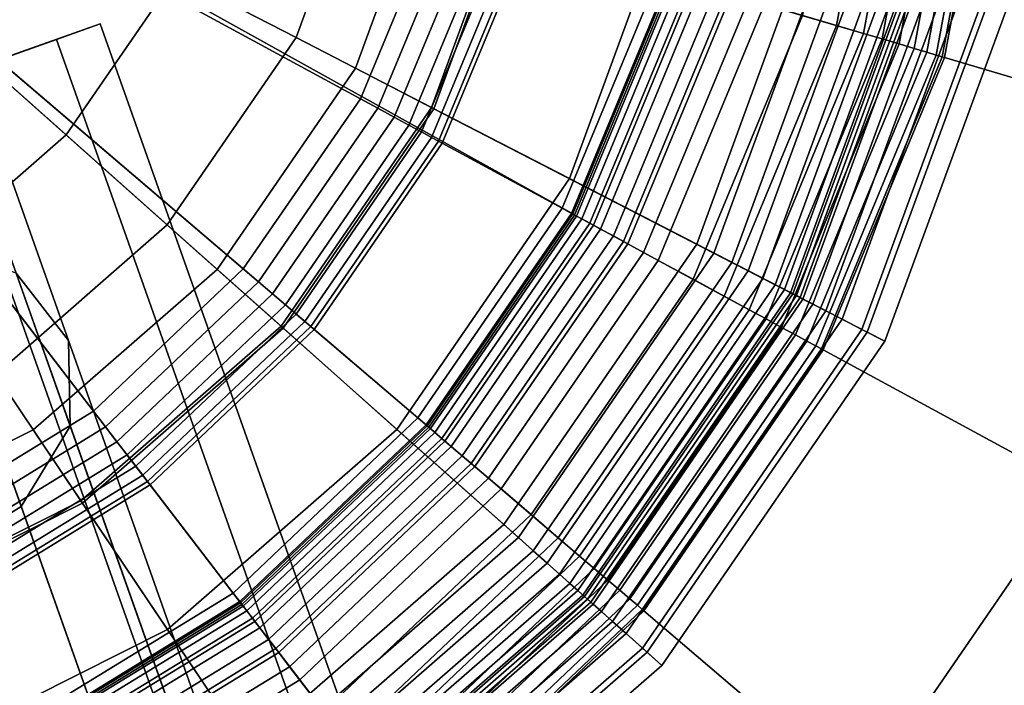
# Model space of a CAD drawing. Extents: x -43.1 to 43.1, y -41.3 to 41.3.
# Tile 233 of 256: x -13.805 to -13.04, y 39.076 to 39.593. Entities that reach past the tile are written whole.
import ezdxf

# ---------------------------------------------------------------- set-up
doc = ezdxf.new("R2010")
doc.units = 0
for name, color, linetype in [('CABLE.1', 18, 'CONTINUOUS'), ('LAMP', 7, 'CONTINUOUS'), ('LAMP_SUPPORT', 18, 'CONTINUOUS'), ('METAL_BASE', 254, 'CONTINUOUS')]:
    doc.layers.add(name, color=color, linetype=linetype)

msp = doc.modelspace()

# ---------------------------------------------------------------- linework, layer by layer
at = {"layer": 'CABLE.1'}
for points in [[(-13.8082, 39.3961, 24.5195), (-13.7675, 39.3436, 24.5657), (-13.8986, 39.7137, 25.2723), (-13.9429, 39.7766, 25.2456)], [(-13.7675, 39.3436, 24.5657), (-13.7661, 39.2771, 24.6119), (-13.8935, 39.637, 25.2989), (-13.8986, 39.7137, 25.2723)], [(-13.7661, 39.2771, 24.6119), (-13.8042, 39.2145, 24.6457), (-13.929, 39.567, 25.3184), (-13.8935, 39.637, 25.2989)], [(-13.8042, 39.2145, 24.6457), (-13.8718, 39.1726, 24.6581), (-13.9956, 39.5223, 25.3255), (-13.929, 39.567, 25.3184)], [(-13.7519, 38.8342, 23.8246), (-13.6741, 38.8472, 23.8404), (-13.8772, 39.4207, 24.4857), (-13.9561, 39.4108, 24.4733)], [(-13.6741, 38.8472, 23.8404), (-13.608, 38.8307, 23.8834), (-13.8082, 39.3961, 24.5195), (-13.8772, 39.4207, 24.4857)], [(-13.8205, 38.7953, 23.8404), (-13.7519, 38.8342, 23.8246), (-13.9561, 39.4108, 24.4733), (-14.0236, 39.3689, 24.4857)], [(-13.608, 38.8307, 23.8834), (-13.5713, 38.7893, 23.9422), (-13.7675, 39.3436, 24.5657), (-13.8082, 39.3961, 24.5195)], [(-13.5713, 38.7893, 23.9422), (-13.5738, 38.734, 24.001), (-13.7661, 39.2771, 24.6119), (-13.7675, 39.3436, 24.5657)], [(-13.5738, 38.734, 24.001), (-13.6148, 38.6797, 24.044), (-13.8042, 39.2145, 24.6457), (-13.7661, 39.2771, 24.6119)], [(-13.6148, 38.6797, 24.044), (-13.6834, 38.6408, 24.0598), (-13.8718, 39.1726, 24.6581), (-13.8042, 39.2145, 24.6457)], [(-13.7612, 38.6278, 24.044), (-13.8273, 38.6443, 24.001), (-14.0196, 39.1873, 24.6119), (-13.9506, 39.1627, 24.6457)], [(-13.6834, 38.6408, 24.0598), (-13.7612, 38.6278, 24.044), (-13.9506, 39.1627, 24.6457), (-13.8718, 39.1726, 24.6581)]]:
    msp.add_3dface(points, dxfattribs=at)
at = {"layer": 'LAMP'}
for points in [[(-13.8826, 39.4046, 35.0862), (-14.017, 39.337, 35.0862), (-14.2174, 39.9027, 35.0862), (-13.7692, 39.5035, 35.0862)], [(-13.7949, 39.2741, 31.956), (-13.6518, 39.3989, 31.956), (-14.2174, 39.9027, 31.956), (-13.9645, 39.1888, 31.956)], [(-13.684, 39.6275, 35.0862), (-13.7692, 39.5035, 35.0862), (-14.2174, 39.9027, 35.0862), (-13.6323, 39.7687, 35.0862)], [(-13.5443, 39.5553, 31.956), (-13.4791, 39.7336, 31.956), (-14.2174, 39.9027, 31.956), (-13.6518, 39.3989, 31.956)], [(-13.5299, 39.7453, 35.0649), (-13.5906, 39.5793, 35.0649), (-13.684, 39.6275, 35.0862), (-13.6323, 39.7687, 35.0862)], [(-13.4143, 39.7188, 35.0066), (-13.4853, 39.5249, 35.0066), (-13.5906, 39.5793, 35.0649), (-13.5299, 39.7453, 35.0649)], [(-13.4791, 39.7336, 31.956), (-13.5443, 39.5553, 31.956), (-13.4834, 39.5239, 32.4555), (-13.4122, 39.7183, 32.4555)], [(-13.2968, 39.6919, 34.9196), (-13.3781, 39.4696, 34.9196), (-13.4853, 39.5249, 35.0066), (-13.4143, 39.7188, 35.0066)], [(-13.4122, 39.7183, 32.4555), (-13.4834, 39.5239, 32.4555), (-13.2658, 39.4116, 32.4478), (-13.1735, 39.6637, 32.4478)], [(-13.1883, 39.6671, 34.8124), (-13.2792, 39.4185, 34.8124), (-13.3781, 39.4696, 34.9196), (-13.2968, 39.6919, 34.9196)], [(-13.1, 39.6468, 34.6933), (-13.1987, 39.377, 34.6933), (-13.2792, 39.4185, 34.8124), (-13.1883, 39.6671, 34.8124)], [(-13.1735, 39.6637, 32.4478), (-13.2658, 39.4116, 32.4478), (-13.2519, 39.4044, 32.4491), (-13.1583, 39.6602, 32.4491)], [(-13.1583, 39.6602, 32.4491), (-13.2519, 39.4044, 32.4491), (-13.2391, 39.3978, 32.4537), (-13.1442, 39.657, 32.4537)], [(-13.1442, 39.657, 32.4537), (-13.2391, 39.3978, 32.4537), (-13.2277, 39.3919, 32.4612), (-13.1318, 39.6541, 32.4612)], [(-13.1318, 39.6541, 32.4612), (-13.2277, 39.3919, 32.4612), (-13.2182, 39.387, 32.4712), (-13.1213, 39.6517, 32.4712)], [(-13.1213, 39.6517, 32.4712), (-13.2182, 39.387, 32.4712), (-13.2109, 39.3833, 32.4834), (-13.1133, 39.6499, 32.4834)], [(-13.1133, 39.6499, 32.4834), (-13.2109, 39.3833, 32.4834), (-13.2062, 39.3808, 32.4972), (-13.1081, 39.6487, 32.4972)], [(-13.1081, 39.6487, 32.4972), (-13.2062, 39.3808, 32.4972), (-13.2044, 39.3799, 32.5123), (-13.1062, 39.6483, 32.5123)], [(-13.1062, 39.6483, 32.5123), (-13.2044, 39.3799, 32.5123), (-13.2017, 39.3785, 32.7463), (-13.1033, 39.6476, 32.7463)], [(-13.1033, 39.6476, 32.7463), (-13.2017, 39.3785, 32.7463), (-13.1966, 39.3759, 33.0163), (-13.0976, 39.6463, 33.0163)], [(-13.0428, 39.6337, 34.5706), (-13.1466, 39.3501, 34.5706), (-13.1987, 39.377, 34.6933), (-13.1, 39.6468, 34.6933)], [(-13.0976, 39.6463, 33.0163), (-13.1966, 39.3759, 33.0163), (-13.1889, 39.3719, 33.3092), (-13.0892, 39.6444, 33.3092)], [(-13.0892, 39.6444, 33.3092), (-13.1889, 39.3719, 33.3092), (-13.1788, 39.3667, 33.6123), (-13.0781, 39.6418, 33.6123)], [(-13.0781, 39.6418, 33.6123), (-13.1788, 39.3667, 33.6123), (-13.1661, 39.3601, 33.9125), (-13.0642, 39.6386, 33.9125)], [(-13.0642, 39.6386, 33.9125), (-13.1661, 39.3601, 33.9125), (-13.1509, 39.3523, 34.1969), (-13.0475, 39.6348, 34.1969)], [(-13.0475, 39.6348, 34.1969), (-13.1509, 39.3523, 34.1969), (-13.1331, 39.3431, 34.4527), (-13.0279, 39.6303, 34.4527)], [(-13.0279, 39.6303, 34.4527), (-13.1331, 39.3431, 34.4527), (-13.1466, 39.3501, 34.5706), (-13.0428, 39.6337, 34.5706)], [(-13.5906, 39.5793, 35.0649), (-13.6908, 39.4335, 35.0649), (-13.7692, 39.5035, 35.0862), (-13.684, 39.6275, 35.0862)], [(-13.4853, 39.5249, 35.0066), (-13.6023, 39.3547, 35.0066), (-13.6908, 39.4335, 35.0649), (-13.5906, 39.5793, 35.0649)], [(-13.5443, 39.5553, 31.956), (-13.6518, 39.3989, 31.956), (-13.6007, 39.3533, 32.4555), (-13.4834, 39.5239, 32.4555)], [(-13.3781, 39.4696, 34.9196), (-13.5122, 39.2745, 34.9196), (-13.6023, 39.3547, 35.0066), (-13.4853, 39.5249, 35.0066)], [(-13.4834, 39.5239, 32.4555), (-13.6007, 39.3533, 32.4555), (-13.4178, 39.1904, 32.4478), (-13.2658, 39.4116, 32.4478)], [(-13.6908, 39.4335, 35.0649), (-13.824, 39.3173, 35.0649), (-13.8826, 39.4046, 35.0862), (-13.7692, 39.5035, 35.0862)], [(-13.2792, 39.4185, 34.8124), (-13.4291, 39.2005, 34.8124), (-13.5122, 39.2745, 34.9196), (-13.3781, 39.4696, 34.9196)], [(-13.6023, 39.3547, 35.0066), (-13.7579, 39.219, 35.0066), (-13.824, 39.3173, 35.0649), (-13.6908, 39.4335, 35.0649)], [(-13.1987, 39.377, 34.6933), (-13.3615, 39.1402, 34.6933), (-13.4291, 39.2005, 34.8124), (-13.2792, 39.4185, 34.8124)], [(-13.2658, 39.4116, 32.4478), (-13.4178, 39.1904, 32.4478), (-13.4062, 39.18, 32.4491), (-13.2519, 39.4044, 32.4491)], [(-13.2519, 39.4044, 32.4491), (-13.4062, 39.18, 32.4491), (-13.3954, 39.1704, 32.4537), (-13.2391, 39.3978, 32.4537)], [(-13.6518, 39.3989, 31.956), (-13.7949, 39.2741, 31.956), (-13.7567, 39.2172, 32.4555), (-13.6007, 39.3533, 32.4555)], [(-13.2391, 39.3978, 32.4537), (-13.3954, 39.1704, 32.4537), (-13.3858, 39.1619, 32.4612), (-13.2277, 39.3919, 32.4612)], [(-13.2277, 39.3919, 32.4612), (-13.3858, 39.1619, 32.4612), (-13.3778, 39.1547, 32.4712), (-13.2182, 39.387, 32.4712)], [(-13.2182, 39.387, 32.4712), (-13.3778, 39.1547, 32.4712), (-13.3717, 39.1493, 32.4834), (-13.2109, 39.3833, 32.4834)], [(-13.2109, 39.3833, 32.4834), (-13.3717, 39.1493, 32.4834), (-13.3677, 39.1457, 32.4972), (-13.2062, 39.3808, 32.4972)], [(-13.2062, 39.3808, 32.4972), (-13.3677, 39.1457, 32.4972), (-13.3663, 39.1445, 32.5123), (-13.2044, 39.3799, 32.5123)], [(-13.2044, 39.3799, 32.5123), (-13.3663, 39.1445, 32.5123), (-13.364, 39.1424, 32.7463), (-13.2017, 39.3785, 32.7463)], [(-13.2017, 39.3785, 32.7463), (-13.364, 39.1424, 32.7463), (-13.3596, 39.1385, 33.0163), (-13.1966, 39.3759, 33.0163)], [(-13.1466, 39.3501, 34.5706), (-13.3177, 39.1012, 34.5706), (-13.3615, 39.1402, 34.6933), (-13.1987, 39.377, 34.6933)], [(-13.1966, 39.3759, 33.0163), (-13.3596, 39.1385, 33.0163), (-13.3532, 39.1328, 33.3092), (-13.1889, 39.3719, 33.3092)], [(-13.1889, 39.3719, 33.3092), (-13.3532, 39.1328, 33.3092), (-13.3447, 39.1252, 33.6123), (-13.1788, 39.3667, 33.6123)], [(-13.1788, 39.3667, 33.6123), (-13.3447, 39.1252, 33.6123), (-13.3341, 39.1157, 33.9125), (-13.1661, 39.3601, 33.9125)], [(-13.1661, 39.3601, 33.9125), (-13.3341, 39.1157, 33.9125), (-13.3213, 39.1043, 34.1969), (-13.1509, 39.3523, 34.1969)], [(-13.5122, 39.2745, 34.9196), (-13.6906, 39.1189, 34.9196), (-13.7579, 39.219, 35.0066), (-13.6023, 39.3547, 35.0066)], [(-13.6007, 39.3533, 32.4555), (-13.7567, 39.2172, 32.4555), (-13.6201, 39.0139, 32.4478), (-13.4178, 39.1904, 32.4478)], [(-13.1509, 39.3523, 34.1969), (-13.3213, 39.1043, 34.1969), (-13.3063, 39.091, 34.4527), (-13.1331, 39.3431, 34.4527)], [(-13.1331, 39.3431, 34.4527), (-13.3063, 39.091, 34.4527), (-13.3177, 39.1012, 34.5706), (-13.1466, 39.3501, 34.5706)], [(-13.7579, 39.219, 35.0066), (-13.9424, 39.1262, 35.0066), (-13.9819, 39.2379, 35.0649), (-13.824, 39.3173, 35.0649)], [(-13.7949, 39.2741, 31.956), (-13.9645, 39.1888, 31.956), (-13.9416, 39.1241, 32.4555), (-13.7567, 39.2172, 32.4555)], [(-13.4291, 39.2005, 34.8124), (-13.6285, 39.0265, 34.8124), (-13.6906, 39.1189, 34.9196), (-13.5122, 39.2745, 34.9196)], [(-13.6906, 39.1189, 34.9196), (-13.9021, 39.0125, 34.9196), (-13.9424, 39.1262, 35.0066), (-13.7579, 39.219, 35.0066)], [(-13.7567, 39.2172, 32.4555), (-13.9416, 39.1241, 32.4555), (-13.8599, 38.8933, 32.4478), (-13.6201, 39.0139, 32.4478)], [(-13.3615, 39.1402, 34.6933), (-13.578, 38.9513, 34.6933), (-13.6285, 39.0265, 34.8124), (-13.4291, 39.2005, 34.8124)], [(-13.4178, 39.1904, 32.4478), (-13.6201, 39.0139, 32.4478), (-13.6114, 39.0009, 32.4491), (-13.4062, 39.18, 32.4491)], [(-13.4062, 39.18, 32.4491), (-13.6114, 39.0009, 32.4491), (-13.6033, 38.989, 32.4537), (-13.3954, 39.1704, 32.4537)], [(-13.3954, 39.1704, 32.4537), (-13.6033, 38.989, 32.4537), (-13.5962, 38.9784, 32.4612), (-13.3858, 39.1619, 32.4612)], [(-13.3858, 39.1619, 32.4612), (-13.5962, 38.9784, 32.4612), (-13.5902, 38.9695, 32.4712), (-13.3778, 39.1547, 32.4712)], [(-13.3778, 39.1547, 32.4712), (-13.5902, 38.9695, 32.4712), (-13.5856, 38.9626, 32.4834), (-13.3717, 39.1493, 32.4834)], [(-13.3717, 39.1493, 32.4834), (-13.5856, 38.9626, 32.4834), (-13.5827, 38.9582, 32.4972), (-13.3677, 39.1457, 32.4972)], [(-13.3677, 39.1457, 32.4972), (-13.5827, 38.9582, 32.4972), (-13.5816, 38.9566, 32.5123), (-13.3663, 39.1445, 32.5123)], [(-13.3663, 39.1445, 32.5123), (-13.5816, 38.9566, 32.5123), (-13.5799, 38.9541, 32.7463), (-13.364, 39.1424, 32.7463)], [(-13.364, 39.1424, 32.7463), (-13.5799, 38.9541, 32.7463), (-13.5766, 38.9492, 33.0163), (-13.3596, 39.1385, 33.0163)], [(-13.3177, 39.1012, 34.5706), (-13.5453, 38.9026, 34.5706), (-13.578, 38.9513, 34.6933), (-13.3615, 39.1402, 34.6933)], [(-13.3596, 39.1385, 33.0163), (-13.5766, 38.9492, 33.0163), (-13.5718, 38.9421, 33.3092), (-13.3532, 39.1328, 33.3092)], [(-13.3532, 39.1328, 33.3092), (-13.5718, 38.9421, 33.3092), (-13.5655, 38.9326, 33.6123), (-13.3447, 39.1252, 33.6123)], [(-13.3447, 39.1252, 33.6123), (-13.5655, 38.9326, 33.6123), (-13.5575, 38.9208, 33.9125), (-13.3341, 39.1157, 33.9125)], [(-13.6285, 39.0265, 34.8124), (-13.865, 38.9076, 34.8124), (-13.9021, 39.0125, 34.9196), (-13.6906, 39.1189, 34.9196)], [(-13.3341, 39.1157, 33.9125), (-13.5575, 38.9208, 33.9125), (-13.548, 38.9066, 34.1969), (-13.3213, 39.1043, 34.1969)], [(-13.3213, 39.1043, 34.1969), (-13.548, 38.9066, 34.1969), (-13.5368, 38.8899, 34.4527), (-13.3063, 39.091, 34.4527)], [(-13.3063, 39.091, 34.4527), (-13.5368, 38.8899, 34.4527), (-13.5453, 38.9026, 34.5706), (-13.3177, 39.1012, 34.5706)]]:
    msp.add_3dface(points, dxfattribs=at)
at = {"layer": 'LAMP_SUPPORT'}
for points in [[(-14.1976, 39.8827, 31.3898), (-14.1919, 39.8963, 31.3898), (-13.3755, 39.442, 31.3898), (-13.4887, 39.2773, 31.3898)], [(-14.1919, 39.8963, 31.3898), (-13.2626, 39.8232, 31.3898), (-13.299, 39.6267, 31.3898), (-13.3755, 39.442, 31.3898)], [(-14.2012, 39.8793, 31.3898), (-14.1976, 39.8827, 31.3898), (-13.4887, 39.2773, 31.3898), (-13.6337, 39.1397, 31.3898)], [(-14.2012, 39.8793, 31.3898), (-13.6337, 39.1397, 31.3898), (-13.8041, 39.0352, 31.3898), (-13.9926, 38.9685, 31.3898)], [(-13.239, 39.6089, 32.3543), (-13.2002, 39.8183, 32.3543), (-13.1072, 39.811, 32.3543), (-13.1496, 39.5824, 32.3543)], [(-13.1706, 39.5886, 28.7574), (-13.1291, 39.8127, 28.7574), (-13.1565, 39.8148, 28.7526), (-13.197, 39.5964, 28.7526)], [(-13.1496, 39.5824, 28.7591), (-13.1072, 39.811, 28.7591), (-13.1291, 39.8127, 28.7574), (-13.1706, 39.5886, 28.7574)], [(-13.1351, 39.5781, 28.7608), (-13.0922, 39.8098, 28.7608), (-13.1072, 39.811, 28.7591), (-13.1496, 39.5824, 28.7591)], [(-13.1496, 39.5824, 32.3543), (-13.1072, 39.811, 32.3543), (-13.0922, 39.8098, 32.3525), (-13.1351, 39.5781, 32.3525)], [(-13.1219, 39.5742, 28.7657), (-13.0784, 39.8087, 28.7657), (-13.0922, 39.8098, 28.7608), (-13.1351, 39.5781, 28.7608)], [(-13.1351, 39.5781, 32.3525), (-13.0922, 39.8098, 32.3525), (-13.0784, 39.8087, 32.3476), (-13.1219, 39.5742, 32.3476)], [(-13.1102, 39.5707, 28.7735), (-13.0663, 39.8077, 28.7735), (-13.0784, 39.8087, 28.7657), (-13.1219, 39.5742, 28.7657)], [(-13.1219, 39.5742, 32.3476), (-13.0784, 39.8087, 32.3476), (-13.0663, 39.8077, 32.3398), (-13.1102, 39.5707, 32.3398)], [(-13.1004, 39.5678, 28.7837), (-13.0561, 39.8069, 28.7837), (-13.0663, 39.8077, 28.7735), (-13.1102, 39.5707, 28.7735)], [(-13.1102, 39.5707, 32.3398), (-13.0663, 39.8077, 32.3398), (-13.0561, 39.8069, 32.3297), (-13.1004, 39.5678, 32.3297)], [(-13.093, 39.5656, 28.7959), (-13.0484, 39.8063, 28.7959), (-13.0561, 39.8069, 28.7837), (-13.1004, 39.5678, 28.7837)], [(-13.1004, 39.5678, 32.3297), (-13.0561, 39.8069, 32.3297), (-13.0484, 39.8063, 32.3175), (-13.093, 39.5656, 32.3175)], [(-13.0883, 39.5642, 28.8097), (-13.0435, 39.8059, 28.8097), (-13.0484, 39.8063, 28.7959), (-13.093, 39.5656, 28.7959)], [(-13.093, 39.5656, 32.3175), (-13.0484, 39.8063, 32.3175), (-13.0435, 39.8059, 32.3037), (-13.0883, 39.5642, 32.3037)], [(-13.0866, 39.5637, 28.8247), (-13.0417, 39.8058, 28.8247), (-13.0435, 39.8059, 28.8097), (-13.0883, 39.5642, 28.8097)], [(-13.0883, 39.5642, 32.3037), (-13.0435, 39.8059, 32.3037), (-13.0417, 39.8058, 32.2886), (-13.0866, 39.5637, 32.2886)], [(-13.0866, 39.5637, 32.2886), (-13.0417, 39.8058, 32.2886), (-13.0417, 39.8058, 28.8247), (-13.0866, 39.5637, 28.8247)], [(-13.5406, 39.5316, 27.6063), (-13.4792, 39.68, 27.6063), (-13.8187, 39.7806, 27.6063), (-13.8519, 39.7006, 27.6063)], [(-13.6316, 39.3993, 27.6063), (-13.5406, 39.5316, 27.6063), (-13.8519, 39.7006, 27.6063), (-13.9009, 39.6293, 27.6063)], [(-13.527, 39.5242, 27.6079), (-13.4643, 39.6756, 27.6079), (-13.4792, 39.68, 27.6063), (-13.5406, 39.5316, 27.6063)], [(-13.5143, 39.5173, 27.6127), (-13.4504, 39.6715, 27.6127), (-13.4643, 39.6756, 27.6079), (-13.527, 39.5242, 27.6079)], [(-13.5029, 39.5111, 27.6203), (-13.438, 39.6678, 27.6203), (-13.4504, 39.6715, 27.6127), (-13.5143, 39.5173, 27.6127)], [(-13.4931, 39.5058, 27.6303), (-13.4273, 39.6647, 27.6303), (-13.438, 39.6678, 27.6203), (-13.5029, 39.5111, 27.6203)], [(-13.4853, 39.5016, 27.6424), (-13.4188, 39.6621, 27.6424), (-13.4273, 39.6647, 27.6303), (-13.4931, 39.5058, 27.6303)], [(-13.4798, 39.4986, 27.6563), (-13.4128, 39.6604, 27.6563), (-13.4188, 39.6621, 27.6424), (-13.4853, 39.5016, 27.6424)], [(-13.477, 39.4971, 27.6716), (-13.4097, 39.6594, 27.6716), (-13.4128, 39.6604, 27.6563), (-13.4798, 39.4986, 27.6563)], [(-13.3838, 39.4465, 28.6937), (-13.3081, 39.6293, 28.6937), (-13.4097, 39.6594, 27.6716), (-13.477, 39.4971, 27.6716)], [(-13.7481, 39.2887, 27.6063), (-13.6316, 39.3993, 27.6063), (-13.9009, 39.6293, 27.6063), (-13.9637, 39.5697, 27.6063)], [(-13.3765, 39.4425, 28.709), (-13.3001, 39.627, 28.709), (-13.3081, 39.6293, 28.6937), (-13.3838, 39.4465, 28.6937)], [(-13.3595, 39.4333, 28.7229), (-13.2816, 39.6215, 28.7229), (-13.3001, 39.627, 28.709), (-13.3765, 39.4425, 28.709)], [(-13.3755, 39.442, 31.3898), (-13.299, 39.6267, 31.3898), (-13.2974, 39.6262, 32.2934), (-13.3741, 39.4412, 32.2934)], [(-13.3741, 39.4412, 32.2934), (-13.2974, 39.6262, 32.2934), (-13.2959, 39.6257, 32.3074), (-13.3726, 39.4404, 32.3074)], [(-13.3726, 39.4404, 32.3074), (-13.2959, 39.6257, 32.3074), (-13.2915, 39.6244, 32.3202), (-13.3686, 39.4382, 32.3202)], [(-13.3686, 39.4382, 32.3202), (-13.2915, 39.6244, 32.3202), (-13.2845, 39.6224, 32.3315), (-13.3622, 39.4348, 32.3315)], [(-13.3622, 39.4348, 32.3315), (-13.2845, 39.6224, 32.3315), (-13.2755, 39.6197, 32.3409), (-13.3539, 39.4303, 32.3409)], [(-13.336, 39.4205, 28.735), (-13.2559, 39.6139, 28.735), (-13.2816, 39.6215, 28.7229), (-13.3595, 39.4333, 28.7229)], [(-13.3539, 39.4303, 32.3409), (-13.2755, 39.6197, 32.3409), (-13.2646, 39.6165, 32.3481), (-13.344, 39.4249, 32.3481)], [(-13.344, 39.4249, 32.3481), (-13.2646, 39.6165, 32.3481), (-13.2524, 39.6128, 32.3527), (-13.3327, 39.4188, 32.3527)], [(-13.3091, 39.4059, 28.745), (-13.2266, 39.6052, 28.745), (-13.2559, 39.6139, 28.735), (-13.336, 39.4205, 28.735)], [(-13.3327, 39.4188, 32.3527), (-13.2524, 39.6128, 32.3527), (-13.239, 39.6089, 32.3543), (-13.3205, 39.4121, 32.3543)], [(-13.3205, 39.4121, 32.3543), (-13.239, 39.6089, 32.3543), (-13.1496, 39.5824, 32.3543), (-13.2385, 39.3676, 32.3543)], [(-13.282, 39.3912, 28.7526), (-13.197, 39.5964, 28.7526), (-13.2266, 39.6052, 28.745), (-13.3091, 39.4059, 28.745)], [(-13.2578, 39.3781, 28.7574), (-13.1706, 39.5886, 28.7574), (-13.197, 39.5964, 28.7526), (-13.282, 39.3912, 28.7526)], [(-13.2385, 39.3676, 28.7591), (-13.1496, 39.5824, 28.7591), (-13.1706, 39.5886, 28.7574), (-13.2578, 39.3781, 28.7574)], [(-13.2253, 39.3604, 28.7608), (-13.1351, 39.5781, 28.7608), (-13.1496, 39.5824, 28.7591), (-13.2385, 39.3676, 28.7591)], [(-13.2385, 39.3676, 32.3543), (-13.1496, 39.5824, 32.3543), (-13.1351, 39.5781, 32.3525), (-13.2253, 39.3604, 32.3525)], [(-13.2132, 39.3538, 28.7657), (-13.1219, 39.5742, 28.7657), (-13.1351, 39.5781, 28.7608), (-13.2253, 39.3604, 28.7608)], [(-13.2253, 39.3604, 32.3525), (-13.1351, 39.5781, 32.3525), (-13.1219, 39.5742, 32.3476), (-13.2132, 39.3538, 32.3476)], [(-13.2024, 39.348, 28.7735), (-13.1102, 39.5707, 28.7735), (-13.1219, 39.5742, 28.7657), (-13.2132, 39.3538, 28.7657)], [(-13.2132, 39.3538, 32.3476), (-13.1219, 39.5742, 32.3476), (-13.1102, 39.5707, 32.3398), (-13.2024, 39.348, 32.3398)], [(-13.885, 39.2048, 27.6063), (-13.7481, 39.2887, 27.6063), (-13.9637, 39.5697, 27.6063), (-14.0375, 39.5245, 27.6063)], [(-13.1935, 39.3432, 28.7837), (-13.1004, 39.5678, 28.7837), (-13.1102, 39.5707, 28.7735), (-13.2024, 39.348, 28.7735)], [(-13.2024, 39.348, 32.3398), (-13.1102, 39.5707, 32.3398), (-13.1004, 39.5678, 32.3297), (-13.1935, 39.3432, 32.3297)], [(-13.1867, 39.3395, 28.7959), (-13.093, 39.5656, 28.7959), (-13.1004, 39.5678, 28.7837), (-13.1935, 39.3432, 28.7837)], [(-13.1935, 39.3432, 32.3297), (-13.1004, 39.5678, 32.3297), (-13.093, 39.5656, 32.3175), (-13.1867, 39.3395, 32.3175)], [(-13.1823, 39.3371, 28.8097), (-13.0883, 39.5642, 28.8097), (-13.093, 39.5656, 28.7959), (-13.1867, 39.3395, 28.7959)], [(-13.1867, 39.3395, 32.3175), (-13.093, 39.5656, 32.3175), (-13.0883, 39.5642, 32.3037), (-13.1823, 39.3371, 32.3037)], [(-13.1808, 39.3363, 28.8247), (-13.0866, 39.5637, 28.8247), (-13.0883, 39.5642, 28.8097), (-13.1823, 39.3371, 28.8097)], [(-13.1823, 39.3371, 32.3037), (-13.0883, 39.5642, 32.3037), (-13.0866, 39.5637, 32.2886), (-13.1808, 39.3363, 32.2886)], [(-13.1808, 39.3363, 32.2886), (-13.0866, 39.5637, 32.2886), (-13.0866, 39.5637, 28.8247), (-13.1808, 39.3363, 28.8247)], [(-13.6198, 39.3892, 27.6079), (-13.527, 39.5242, 27.6079), (-13.5406, 39.5316, 27.6063), (-13.6316, 39.3993, 27.6063)], [(-13.6088, 39.3798, 27.6127), (-13.5143, 39.5173, 27.6127), (-13.527, 39.5242, 27.6079), (-13.6198, 39.3892, 27.6079)], [(-13.5989, 39.3714, 27.6203), (-13.5029, 39.5111, 27.6203), (-13.5143, 39.5173, 27.6127), (-13.6088, 39.3798, 27.6127)], [(-13.5905, 39.3642, 27.6303), (-13.4931, 39.5058, 27.6303), (-13.5029, 39.5111, 27.6203), (-13.5989, 39.3714, 27.6203)], [(-13.5838, 39.3584, 27.6424), (-13.4853, 39.5016, 27.6424), (-13.4931, 39.5058, 27.6303), (-13.5905, 39.3642, 27.6303)], [(-13.579, 39.3544, 27.6563), (-13.4798, 39.4986, 27.6563), (-13.4853, 39.5016, 27.6424), (-13.5838, 39.3584, 27.6424)], [(-13.5765, 39.3522, 27.6716), (-13.477, 39.4971, 27.6716), (-13.4798, 39.4986, 27.6563), (-13.579, 39.3544, 27.6563)], [(-13.4959, 39.2834, 28.6937), (-13.3838, 39.4465, 28.6937), (-13.477, 39.4971, 27.6716), (-13.5765, 39.3522, 27.6716)], [(-13.4896, 39.278, 28.709), (-13.3765, 39.4425, 28.709), (-13.3838, 39.4465, 28.6937), (-13.4959, 39.2834, 28.6937)], [(-13.4749, 39.2654, 28.7229), (-13.3595, 39.4333, 28.7229), (-13.3765, 39.4425, 28.709), (-13.4896, 39.278, 28.709)], [(-13.4887, 39.2773, 31.3898), (-13.3755, 39.442, 31.3898), (-13.3741, 39.4412, 32.2934), (-13.4875, 39.2762, 32.2934)], [(-13.4875, 39.2762, 32.2934), (-13.3741, 39.4412, 32.2934), (-13.3726, 39.4404, 32.3074), (-13.4862, 39.2751, 32.3074)], [(-13.4862, 39.2751, 32.3074), (-13.3726, 39.4404, 32.3074), (-13.3686, 39.4382, 32.3202), (-13.4827, 39.2721, 32.3202)], [(-13.4827, 39.2721, 32.3202), (-13.3686, 39.4382, 32.3202), (-13.3622, 39.4348, 32.3315), (-13.4772, 39.2675, 32.3315)], [(-13.4772, 39.2675, 32.3315), (-13.3622, 39.4348, 32.3315), (-13.3539, 39.4303, 32.3409), (-13.4701, 39.2613, 32.3409)], [(-13.4545, 39.2481, 28.735), (-13.336, 39.4205, 28.735), (-13.3595, 39.4333, 28.7229), (-13.4749, 39.2654, 28.7229)], [(-13.4701, 39.2613, 32.3409), (-13.3539, 39.4303, 32.3409), (-13.344, 39.4249, 32.3481), (-13.4615, 39.254, 32.3481)], [(-13.4615, 39.254, 32.3481), (-13.344, 39.4249, 32.3481), (-13.3327, 39.4188, 32.3527), (-13.4517, 39.2457, 32.3527)], [(-13.4313, 39.2282, 28.745), (-13.3091, 39.4059, 28.745), (-13.336, 39.4205, 28.735), (-13.4545, 39.2481, 28.735)], [(-13.4517, 39.2457, 32.3527), (-13.3327, 39.4188, 32.3527), (-13.3205, 39.4121, 32.3543), (-13.4411, 39.2366, 32.3543)], [(-13.4411, 39.2366, 32.3543), (-13.3205, 39.4121, 32.3543), (-13.2385, 39.3676, 32.3543), (-13.3702, 39.176, 32.3543)], [(-13.4078, 39.2082, 28.7526), (-13.282, 39.3912, 28.7526), (-13.3091, 39.4059, 28.745), (-13.4313, 39.2282, 28.745)], [(-13.7386, 39.2764, 27.6079), (-13.6198, 39.3892, 27.6079), (-13.6316, 39.3993, 27.6063), (-13.7481, 39.2887, 27.6063)], [(-13.7298, 39.2649, 27.6127), (-13.6088, 39.3798, 27.6127), (-13.6198, 39.3892, 27.6079), (-13.7386, 39.2764, 27.6079)], [(-13.3869, 39.1903, 28.7574), (-13.2578, 39.3781, 28.7574), (-13.282, 39.3912, 28.7526), (-13.4078, 39.2082, 28.7526)], [(-13.7219, 39.2547, 27.6203), (-13.5989, 39.3714, 27.6203), (-13.6088, 39.3798, 27.6127), (-13.7298, 39.2649, 27.6127)], [(-13.3702, 39.176, 28.7591), (-13.2385, 39.3676, 28.7591), (-13.2578, 39.3781, 28.7574), (-13.3869, 39.1903, 28.7574)], [(-13.7152, 39.2458, 27.6303), (-13.5905, 39.3642, 27.6303), (-13.5989, 39.3714, 27.6203), (-13.7219, 39.2547, 27.6203)], [(-13.3588, 39.1663, 28.7608), (-13.2253, 39.3604, 28.7608), (-13.2385, 39.3676, 28.7591), (-13.3702, 39.176, 28.7591)], [(-13.3702, 39.176, 32.3543), (-13.2385, 39.3676, 32.3543), (-13.2253, 39.3604, 32.3525), (-13.3588, 39.1663, 32.3525)], [(-13.7098, 39.2388, 27.6424), (-13.5838, 39.3584, 27.6424), (-13.5905, 39.3642, 27.6303), (-13.7152, 39.2458, 27.6303)], [(-13.706, 39.2339, 27.6563), (-13.579, 39.3544, 27.6563), (-13.5838, 39.3584, 27.6424), (-13.7098, 39.2388, 27.6424)], [(-13.3483, 39.1573, 28.7657), (-13.2132, 39.3538, 28.7657), (-13.2253, 39.3604, 28.7608), (-13.3588, 39.1663, 28.7608)], [(-13.3588, 39.1663, 32.3525), (-13.2253, 39.3604, 32.3525), (-13.2132, 39.3538, 32.3476), (-13.3483, 39.1573, 32.3476)], [(-13.704, 39.2313, 27.6716), (-13.5765, 39.3522, 27.6716), (-13.579, 39.3544, 27.6563), (-13.706, 39.2339, 27.6563)], [(-13.6395, 39.1472, 28.6937), (-13.4959, 39.2834, 28.6937), (-13.5765, 39.3522, 27.6716), (-13.704, 39.2313, 27.6716)], [(-13.339, 39.1494, 28.7735), (-13.2024, 39.348, 28.7735), (-13.2132, 39.3538, 28.7657), (-13.3483, 39.1573, 28.7657)], [(-13.3483, 39.1573, 32.3476), (-13.2132, 39.3538, 32.3476), (-13.2024, 39.348, 32.3398), (-13.339, 39.1494, 32.3398)], [(-13.3312, 39.1428, 28.7837), (-13.1935, 39.3432, 28.7837), (-13.2024, 39.348, 28.7735), (-13.339, 39.1494, 28.7735)], [(-13.339, 39.1494, 32.3398), (-13.2024, 39.348, 32.3398), (-13.1935, 39.3432, 32.3297), (-13.3312, 39.1428, 32.3297)], [(-13.3253, 39.1377, 28.7959), (-13.1867, 39.3395, 28.7959), (-13.1935, 39.3432, 28.7837), (-13.3312, 39.1428, 28.7837)], [(-13.3312, 39.1428, 32.3297), (-13.1935, 39.3432, 32.3297), (-13.1867, 39.3395, 32.3175), (-13.3253, 39.1377, 32.3175)], [(-13.3216, 39.1345, 28.8097), (-13.1823, 39.3371, 28.8097), (-13.1867, 39.3395, 28.7959), (-13.3253, 39.1377, 28.7959)], [(-13.3253, 39.1377, 32.3175), (-13.1867, 39.3395, 32.3175), (-13.1823, 39.3371, 32.3037), (-13.3216, 39.1345, 32.3037)], [(-13.3203, 39.1334, 28.8247), (-13.1808, 39.3363, 28.8247), (-13.1823, 39.3371, 28.8097), (-13.3216, 39.1345, 28.8097)], [(-13.3216, 39.1345, 32.3037), (-13.1823, 39.3371, 32.3037), (-13.1808, 39.3363, 32.2886), (-13.3203, 39.1334, 32.2886)], [(-13.3203, 39.1334, 32.2886), (-13.1808, 39.3363, 32.2886), (-13.1808, 39.3363, 28.8247), (-13.3203, 39.1334, 28.8247)], [(-13.8783, 39.1908, 27.6079), (-13.7386, 39.2764, 27.6079), (-13.7481, 39.2887, 27.6063), (-13.885, 39.2048, 27.6063)], [(-13.6344, 39.1406, 28.709), (-13.4896, 39.278, 28.709), (-13.4959, 39.2834, 28.6937), (-13.6395, 39.1472, 28.6937)], [(-13.8721, 39.1777, 27.6127), (-13.7298, 39.2649, 27.6127), (-13.7386, 39.2764, 27.6079), (-13.8783, 39.1908, 27.6079)], [(-13.6226, 39.1252, 28.7229), (-13.4749, 39.2654, 28.7229), (-13.4896, 39.278, 28.709), (-13.6344, 39.1406, 28.709)], [(-13.6337, 39.1397, 31.3898), (-13.4887, 39.2773, 31.3898), (-13.4875, 39.2762, 32.2934), (-13.6327, 39.1384, 32.2934)], [(-13.6327, 39.1384, 32.2934), (-13.4875, 39.2762, 32.2934), (-13.4862, 39.2751, 32.3074), (-13.6317, 39.1371, 32.3074)], [(-13.6317, 39.1371, 32.3074), (-13.4862, 39.2751, 32.3074), (-13.4827, 39.2721, 32.3202), (-13.6289, 39.1334, 32.3202)], [(-13.6289, 39.1334, 32.3202), (-13.4827, 39.2721, 32.3202), (-13.4772, 39.2675, 32.3315), (-13.6245, 39.1277, 32.3315)], [(-13.6245, 39.1277, 32.3315), (-13.4772, 39.2675, 32.3315), (-13.4701, 39.2613, 32.3409), (-13.6188, 39.1202, 32.3409)], [(-13.8665, 39.166, 27.6203), (-13.7219, 39.2547, 27.6203), (-13.7298, 39.2649, 27.6127), (-13.8721, 39.1777, 27.6127)], [(-13.6063, 39.104, 28.735), (-13.4545, 39.2481, 28.735), (-13.4749, 39.2654, 28.7229), (-13.6226, 39.1252, 28.7229)], [(-13.6188, 39.1202, 32.3409), (-13.4701, 39.2613, 32.3409), (-13.4615, 39.254, 32.3481), (-13.6119, 39.1112, 32.3481)], [(-13.8618, 39.156, 27.6303), (-13.7152, 39.2458, 27.6303), (-13.7219, 39.2547, 27.6203), (-13.8665, 39.166, 27.6203)], [(-13.6119, 39.1112, 32.3481), (-13.4615, 39.254, 32.3481), (-13.4517, 39.2457, 32.3527), (-13.6041, 39.1011, 32.3527)], [(-13.8579, 39.148, 27.6424), (-13.7098, 39.2388, 27.6424), (-13.7152, 39.2458, 27.6303), (-13.8618, 39.156, 27.6303)], [(-13.5877, 39.0797, 28.745), (-13.4313, 39.2282, 28.745), (-13.4545, 39.2481, 28.735), (-13.6063, 39.104, 28.735)], [(-13.6041, 39.1011, 32.3527), (-13.4517, 39.2457, 32.3527), (-13.4411, 39.2366, 32.3543), (-13.5956, 39.09, 32.3543)], [(-13.8552, 39.1424, 27.6563), (-13.706, 39.2339, 27.6563), (-13.7098, 39.2388, 27.6424), (-13.8579, 39.148, 27.6424)], [(-13.5956, 39.09, 32.3543), (-13.4411, 39.2366, 32.3543), (-13.3702, 39.176, 32.3543), (-13.5388, 39.016, 32.3543)], [(-13.8538, 39.1394, 27.6716), (-13.704, 39.2313, 27.6716), (-13.706, 39.2339, 27.6563), (-13.8552, 39.1424, 27.6563)], [(-13.8082, 39.0438, 28.6937), (-13.6395, 39.1472, 28.6937), (-13.704, 39.2313, 27.6716), (-13.8538, 39.1394, 27.6716)], [(-13.5689, 39.0553, 28.7526), (-13.4078, 39.2082, 28.7526), (-13.4313, 39.2282, 28.745), (-13.5877, 39.0797, 28.745)], [(-13.5522, 39.0334, 28.7574), (-13.3869, 39.1903, 28.7574), (-13.4078, 39.2082, 28.7526), (-13.5689, 39.0553, 28.7526)], [(-13.5388, 39.016, 28.7591), (-13.3702, 39.176, 28.7591), (-13.3869, 39.1903, 28.7574), (-13.5522, 39.0334, 28.7574)], [(-13.5297, 39.0041, 28.7608), (-13.3588, 39.1663, 28.7608), (-13.3702, 39.176, 28.7591), (-13.5388, 39.016, 28.7591)], [(-13.5388, 39.016, 32.3543), (-13.3702, 39.176, 32.3543), (-13.3588, 39.1663, 32.3525), (-13.5297, 39.0041, 32.3525)], [(-13.5213, 38.9931, 28.7657), (-13.3483, 39.1573, 28.7657), (-13.3588, 39.1663, 28.7608), (-13.5297, 39.0041, 28.7608)], [(-13.5297, 39.0041, 32.3525), (-13.3588, 39.1663, 32.3525), (-13.3483, 39.1573, 32.3476), (-13.5213, 38.9931, 32.3476)], [(-13.5138, 38.9834, 28.7735), (-13.339, 39.1494, 28.7735), (-13.3483, 39.1573, 28.7657), (-13.5213, 38.9931, 28.7657)], [(-13.5213, 38.9931, 32.3476), (-13.3483, 39.1573, 32.3476), (-13.339, 39.1494, 32.3398), (-13.5138, 38.9834, 32.3398)], [(-13.8046, 39.0362, 28.709), (-13.6344, 39.1406, 28.709), (-13.6395, 39.1472, 28.6937), (-13.8082, 39.0438, 28.6937)], [(-13.5076, 38.9754, 28.7837), (-13.3312, 39.1428, 28.7837), (-13.339, 39.1494, 28.7735), (-13.5138, 38.9834, 28.7735)], [(-13.5138, 38.9834, 32.3398), (-13.339, 39.1494, 32.3398), (-13.3312, 39.1428, 32.3297), (-13.5076, 38.9754, 32.3297)], [(-13.7963, 39.0188, 28.7229), (-13.6226, 39.1252, 28.7229), (-13.6344, 39.1406, 28.709), (-13.8046, 39.0362, 28.709)], [(-13.8041, 39.0352, 31.3898), (-13.6337, 39.1397, 31.3898), (-13.6327, 39.1384, 32.2934), (-13.8034, 39.0337, 32.2934)], [(-13.8034, 39.0337, 32.2934), (-13.6327, 39.1384, 32.2934), (-13.6317, 39.1371, 32.3074), (-13.8027, 39.0323, 32.3074)], [(-13.8027, 39.0323, 32.3074), (-13.6317, 39.1371, 32.3074), (-13.6289, 39.1334, 32.3202), (-13.8007, 39.0281, 32.3202)], [(-13.5029, 38.9692, 28.7959), (-13.3253, 39.1377, 28.7959), (-13.3312, 39.1428, 28.7837), (-13.5076, 38.9754, 28.7837)], [(-13.5076, 38.9754, 32.3297), (-13.3312, 39.1428, 32.3297), (-13.3253, 39.1377, 32.3175), (-13.5029, 38.9692, 32.3175)], [(-13.4999, 38.9653, 28.8097), (-13.3216, 39.1345, 28.8097), (-13.3253, 39.1377, 28.7959), (-13.5029, 38.9692, 28.7959)], [(-13.5029, 38.9692, 32.3175), (-13.3253, 39.1377, 32.3175), (-13.3216, 39.1345, 32.3037), (-13.4999, 38.9653, 32.3037)], [(-13.8007, 39.0281, 32.3202), (-13.6289, 39.1334, 32.3202), (-13.6245, 39.1277, 32.3315), (-13.7976, 39.0216, 32.3315)], [(-13.4988, 38.9639, 28.8247), (-13.3203, 39.1334, 28.8247), (-13.3216, 39.1345, 28.8097), (-13.4999, 38.9653, 28.8097)], [(-13.4999, 38.9653, 32.3037), (-13.3216, 39.1345, 32.3037), (-13.3203, 39.1334, 32.2886), (-13.4988, 38.9639, 32.2886)], [(-13.4988, 38.9639, 32.2886), (-13.3203, 39.1334, 32.2886), (-13.3203, 39.1334, 28.8247), (-13.4988, 38.9639, 28.8247)], [(-13.7976, 39.0216, 32.3315), (-13.6245, 39.1277, 32.3315), (-13.6188, 39.1202, 32.3409), (-13.7936, 39.0131, 32.3409)], [(-13.7848, 38.9946, 28.735), (-13.6063, 39.104, 28.735), (-13.6226, 39.1252, 28.7229), (-13.7963, 39.0188, 28.7229)], [(-13.7936, 39.0131, 32.3409), (-13.6188, 39.1202, 32.3409), (-13.6119, 39.1112, 32.3481), (-13.7887, 39.0029, 32.3481)], [(-13.7887, 39.0029, 32.3481), (-13.6119, 39.1112, 32.3481), (-13.6041, 39.1011, 32.3527), (-13.7832, 38.9913, 32.3527)], [(-13.7716, 38.967, 28.745), (-13.5877, 39.0797, 28.745), (-13.6063, 39.104, 28.735), (-13.7848, 38.9946, 28.735)], [(-13.7832, 38.9913, 32.3527), (-13.6041, 39.1011, 32.3527), (-13.5956, 39.09, 32.3543), (-13.7772, 38.9787, 32.3543)], [(-13.7772, 38.9787, 32.3543), (-13.5956, 39.09, 32.3543), (-13.5388, 39.016, 32.3543), (-13.737, 38.8945, 32.3543)], [(-13.7583, 38.9392, 28.7526), (-13.5689, 39.0553, 28.7526), (-13.5877, 39.0797, 28.745), (-13.7716, 38.967, 28.745)]]:
    msp.add_3dface(points, dxfattribs=at)
at = {"layer": 'METAL_BASE'}
for points in [[(-13.0866, 39.5637, 29.6693), (-13.0417, 39.8058, 29.6693), (-13.0417, 39.8058, 30.5563), (-13.0866, 39.5637, 30.5563)], [(-13.0866, 39.5637, 29.6693), (-12.8728, 39.5004, 29.6693), (-12.8195, 39.7883, 29.6693), (-13.0417, 39.8058, 29.6693)], [(-13.0417, 39.8058, 30.5563), (-12.8195, 39.7883, 30.5563), (-12.8728, 39.5004, 30.5563), (-13.0866, 39.5637, 30.5563)], [(-13.7769, 39.5777, 30.241), (-13.8701, 39.5447, 30.3399), (-13.9974, 39.4997, 30.106), (-13.7428, 39.5898, 30.106)], [(-13.7769, 39.5777, 29.9709), (-13.7428, 39.5898, 30.106), (-13.9974, 39.4997, 30.106), (-13.8701, 39.5447, 29.872)], [(-13.7769, 39.5777, 30.241), (-13.7428, 39.5898, 30.106), (-0.2948, 1.6139, 30.106), (-0.3289, 1.6019, 30.241)], [(-13.7428, 39.5898, 30.106), (-13.7769, 39.5777, 29.9709), (-0.3289, 1.6019, 29.9709), (-0.2948, 1.6139, 30.106)], [(-13.8701, 39.5447, 30.3399), (-13.7769, 39.5777, 30.241), (-0.3289, 1.6019, 30.241), (-0.4221, 1.5689, 30.3399)], [(-13.7769, 39.5777, 29.9709), (-13.8701, 39.5447, 29.872), (-0.4221, 1.5689, 29.872), (-0.3289, 1.6019, 29.9709)], [(-13.1808, 39.3363, 29.6693), (-13.0866, 39.5637, 29.6693), (-13.0866, 39.5637, 30.5563), (-13.1808, 39.3363, 30.5563)], [(-13.1808, 39.3363, 29.6693), (-12.9849, 39.2299, 29.6693), (-12.8728, 39.5004, 29.6693), (-13.0866, 39.5637, 29.6693)], [(-13.0866, 39.5637, 30.5563), (-12.8728, 39.5004, 30.5563), (-12.9849, 39.2299, 30.5563), (-13.1808, 39.3363, 30.5563)], [(-13.9974, 39.4997, 30.3761), (-13.8701, 39.5447, 30.3399), (-0.4221, 1.5689, 30.3399), (-0.5494, 1.5238, 30.3761)], [(-13.8701, 39.5447, 29.872), (-13.9974, 39.4997, 29.8358), (-0.5494, 1.5238, 29.8358), (-0.4221, 1.5689, 29.872)], [(-14.1247, 39.4546, 30.3399), (-13.9974, 39.4997, 30.3761), (-0.5494, 1.5238, 30.3761), (-0.6767, 1.4787, 30.3399)], [(-13.9974, 39.4997, 29.8358), (-14.1247, 39.4546, 29.872), (-0.6767, 1.4787, 29.872), (-0.5494, 1.5238, 29.8358)], [(-14.2179, 39.4216, 30.241), (-14.1247, 39.4546, 30.3399), (-0.6767, 1.4787, 30.3399), (-0.7699, 1.4457, 30.241)], [(-14.1247, 39.4546, 29.872), (-14.2179, 39.4216, 29.9709), (-0.7699, 1.4457, 29.9709), (-0.6767, 1.4787, 29.872)], [(-14.252, 39.4095, 30.106), (-14.2179, 39.4216, 30.241), (-0.7699, 1.4457, 30.241), (-0.8041, 1.4336, 30.106)], [(-14.2179, 39.4216, 29.9709), (-14.252, 39.4095, 30.106), (-0.8041, 1.4336, 30.106), (-0.7699, 1.4457, 29.9709)], [(-13.3203, 39.1334, 29.6693), (-13.1808, 39.3363, 29.6693), (-13.1808, 39.3363, 30.5563), (-13.3203, 39.1334, 30.5563)], [(-13.3203, 39.1334, 29.6693), (-13.1507, 38.9886, 29.6693), (-12.9849, 39.2299, 29.6693), (-13.1808, 39.3363, 29.6693)], [(-13.1808, 39.3363, 30.5563), (-12.9849, 39.2299, 30.5563), (-13.1507, 38.9886, 30.5563), (-13.3203, 39.1334, 30.5563)], [(-13.1507, 38.9886, 30.5563), (-12.9849, 39.2299, 30.5563), (-12.9849, 39.2299, 29.6693), (-13.1507, 38.9886, 29.6693)], [(-13.4988, 38.9639, 29.6693), (-13.3203, 39.1334, 29.6693), (-13.3203, 39.1334, 30.5563), (-13.4988, 38.9639, 30.5563)], [(-13.4988, 38.9639, 29.6693), (-13.3631, 38.787, 29.6693), (-13.1507, 38.9886, 29.6693), (-13.3203, 39.1334, 29.6693)], [(-13.3203, 39.1334, 30.5563), (-13.1507, 38.9886, 30.5563), (-13.3631, 38.787, 30.5563), (-13.4988, 38.9639, 30.5563)]]:
    msp.add_3dface(points, dxfattribs=at)

doc.saveas('drawing.dxf')
